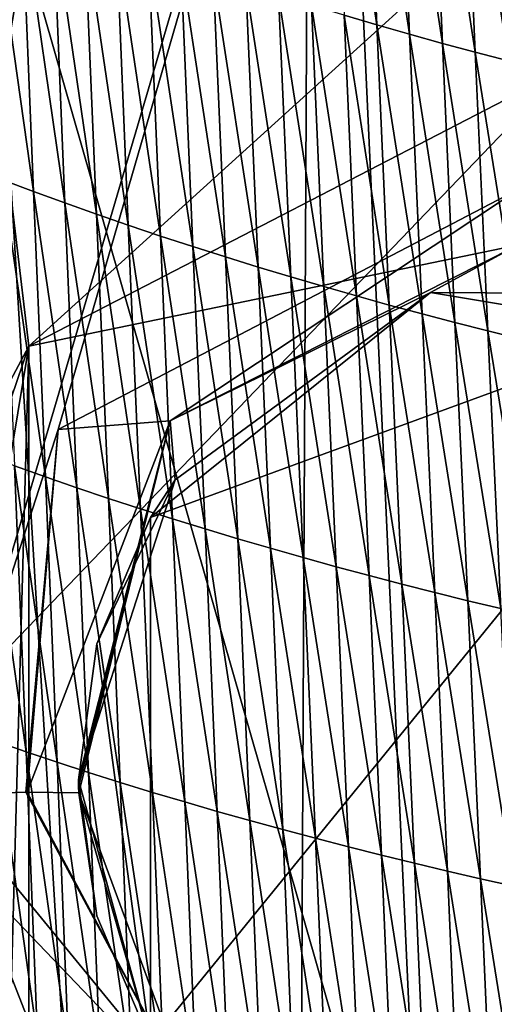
# Model space of a CAD drawing. Extents: x -54 to 446, y -6 to 1624.
# Tile 181 of 225: x -11.62 to -8.62, y 1604.68 to 1610.91. Entities that reach past the tile are written whole.
import ezdxf

# ---------------------------------------------------------------- set-up
doc = ezdxf.new("R2010")
doc.units = 0
doc.header["$LTSCALE"] = 46.933333
for name, color, linetype in [('1000', 7, 'CONTINUOUS'), ('1142', 7, 'CONTINUOUS'), ('1193', 7, 'CONTINUOUS'), ('1281', 7, 'CONTINUOUS'), ('1282', 7, 'CONTINUOUS'), ('1313', 7, 'CONTINUOUS'), ('1314', 7, 'CONTINUOUS'), ('1379', 7, 'CONTINUOUS'), ('1463', 7, 'CONTINUOUS'), ('1577', 7, 'CONTINUOUS'), ('850', 7, 'CONTINUOUS'), ('893', 7, 'CONTINUOUS'), ('899', 7, 'CONTINUOUS'), ('929', 7, 'CONTINUOUS'), ('930', 7, 'CONTINUOUS')]:
    doc.layers.add(name, color=color, linetype=linetype)

msp = doc.modelspace()

# ---------------------------------------------------------------- linework, layer by layer
at = {"layer": '1000', "color": 7, "linetype": 'CONTINUOUS'}
for points in [[(-12.8001, 1623.2398, -9.5999), (-7, 1623.3898, -14.3875), (-12.1278, 1606.0052, -10.4363), (-12.8001, 1623.2398, -9.5999)], [(-12.1278, 1606.0052, -10.4363), (-7, 1623.3898, -14.3875), (-11.379, 1608.3185, -11.248), (-12.1278, 1606.0052, -10.4363)], [(-11.379, 1608.3185, -11.248), (-7, 1623.3898, -14.3875), (-8.4496, 1609.8453, -13.5869), (-11.379, 1608.3185, -11.248)], [(-12.1278, 1606.0052, -10.4363), (-11.2205, 1603.686, -11.4062), (-12.1278, 1586.5052, -10.4363), (-12.1278, 1606.0052, -10.4363)]]:
    msp.add_3dface(points, dxfattribs=at)
at = {"layer": '1142', "color": 7, "linetype": 'CONTINUOUS'}
for points in [[(-10.794, 1607.7602, -6.5), (-10.794, 1604.4398, -6.5), (-11.1339, 1606.9608, -6.5), (-10.794, 1607.7602, -6.5)], [(-10.794, 1604.4398, -6.5), (-11.25, 1606.1, -6.5), (-11.1339, 1606.9608, -6.5), (-10.794, 1604.4398, -6.5)], [(-10.794, 1604.4398, -6.5), (-11.1339, 1605.2391, -6.5), (-11.25, 1606.1, -6.5), (-10.794, 1604.4398, -6.5)]]:
    msp.add_3dface(points, dxfattribs=at)
at = {"layer": '1193', "color": 7, "linetype": 'CONTINUOUS'}
for points in [[(-6.9368, 1603.0288, -10.5186), (-10.794, 1604.4398, -6.5), (-6.9406, 1609.1725, -10.5161), (-6.9368, 1603.0288, -10.5186)], [(-6.9406, 1609.1725, -10.5161), (-10.794, 1604.4398, -6.5), (-10.794, 1607.7602, -6.5), (-6.9406, 1609.1725, -10.5161)]]:
    msp.add_3dface(points, dxfattribs=at)
at = {"layer": '1281', "color": 7, "linetype": 'CONTINUOUS'}
for points in [[(-11.2497, 1606.0589, -10.1091), (-11.25, 1606.1, -10.1088), (-11.1339, 1605.2391, -6.5), (-11.2497, 1606.0589, -10.1091)], [(-11.1339, 1605.2391, -6.5), (-11.25, 1606.1, -10.1088), (-11.25, 1606.1, -6.5), (-11.1339, 1605.2391, -6.5)], [(-11.249, 1606.0178, -10.1102), (-11.2497, 1606.0589, -10.1091), (-11.1339, 1605.2391, -6.5), (-11.249, 1606.0178, -10.1102)], [(-10.5206, 1604.0484, -11.0118), (-11.249, 1606.0178, -10.1102), (-10.794, 1604.4398, -6.5), (-10.5206, 1604.0484, -11.0118)], [(-10.794, 1604.4398, -6.5), (-11.249, 1606.0178, -10.1102), (-11.1339, 1605.2391, -6.5), (-10.794, 1604.4398, -6.5)]]:
    msp.add_3dface(points, dxfattribs=at)
at = {"layer": '1282', "color": 7, "linetype": 'CONTINUOUS'}
for points in [[(-10.6374, 1607.999, -10.8764), (-9.0211, 1609.1854, -12.4909), (-10.794, 1607.7602, -6.5), (-10.6374, 1607.999, -10.8764)], [(-9.0211, 1609.1854, -12.4909), (-6.9406, 1609.1725, -10.5161), (-10.794, 1607.7602, -6.5), (-9.0211, 1609.1854, -12.4909)], [(-9.0211, 1609.1854, -12.4909), (-6.032, 1608.6864, -14.4022), (-6.9406, 1609.1725, -10.5161), (-9.0211, 1609.1854, -12.4909)], [(-11.25, 1606.1, -10.1088), (-10.6374, 1607.999, -10.8764), (-11.25, 1606.1, -6.5), (-11.25, 1606.1, -10.1088)], [(-11.25, 1606.1, -6.5), (-10.6374, 1607.999, -10.8764), (-11.1339, 1606.9608, -6.5), (-11.25, 1606.1, -6.5)], [(-10.6374, 1607.999, -10.8764), (-10.794, 1607.7602, -6.5), (-11.1339, 1606.9608, -6.5), (-10.6374, 1607.999, -10.8764)]]:
    msp.add_3dface(points, dxfattribs=at)
at = {"layer": '1313', "color": 7, "linetype": 'CONTINUOUS'}
for points in [[(-12.5, 1606.1, -6.3048), (-8.1912, 1601.6041, -11.3536), (-12.5, 1606.1, -5), (-12.5, 1606.1, -6.3048)], [(-12.5, 1606.1, -5), (-8.1912, 1601.6041, -11.3536), (-12.26, 1604.6499, -5), (-12.5, 1606.1, -5)]]:
    msp.add_3dface(points, dxfattribs=at)
at = {"layer": '1314', "color": 7, "linetype": 'CONTINUOUS'}
for points in [[(-12.5, 1606.1, -6.3048), (-11.5655, 1608.8454, -5), (-8.1748, 1610.5966, -11.3654), (-12.5, 1606.1, -6.3048)], [(-11.5655, 1608.8454, -5), (-5.8144, 1610.0336, -11.1782), (-8.1748, 1610.5966, -11.3654), (-11.5655, 1608.8454, -5)], [(-11.5655, 1608.8454, -5), (-12.5, 1606.1, -6.3048), (-12.2599, 1607.5501, -5), (-11.5655, 1608.8454, -5)]]:
    msp.add_3dface(points, dxfattribs=at)
at = {"layer": '1379', "color": 7, "linetype": 'CONTINUOUS'}
for points in [[(-12.2614, 1619.4279, 6.757), (-9.7708, 1617.9913, 13.5274), (-9.9522, 1581.5035, 9.8465), (-12.2614, 1619.4279, 6.757)], [(-9.7708, 1617.9913, 13.5274), (-7.5549, 1569.8057, 11.7864), (-9.9522, 1581.5035, 9.8465), (-9.7708, 1617.9913, 13.5274)], [(-6.7, 1617.041, 17.2233), (-7.5549, 1569.8057, 11.7864), (-9.7708, 1617.9913, 13.5274), (-6.7, 1617.041, 17.2233)]]:
    msp.add_3dface(points, dxfattribs=at)
at = {"layer": '1463', "color": 7, "linetype": 'CONTINUOUS'}
msp.add_3dface([(-12.2831, 1569.7172, 6.7175), (-12.2614, 1619.4279, 6.757), (-9.9522, 1581.5035, 9.8465), (-12.2831, 1569.7172, 6.7175)], dxfattribs=at)
at = {"layer": '1577', "color": 7, "linetype": 'CONTINUOUS'}
for points in [[(-9.4362, 1612.6879, 18.3129), (-9.6432, 1612.7516, 18.1093), (-9.3598, 1610.8793, 18.1792), (-9.4362, 1612.6879, 18.3129)], [(-9.3598, 1610.8793, 18.1792), (-9.6432, 1612.7516, 18.1093), (-9.5672, 1610.9403, 17.9766), (-9.3598, 1610.8793, 18.1792)], [(-9.2296, 1612.626, 18.5095), (-9.4362, 1612.6879, 18.3129), (-9.1529, 1610.8199, 18.3749), (-9.2296, 1612.626, 18.5095)], [(-9.1529, 1610.8199, 18.3749), (-9.4362, 1612.6879, 18.3129), (-9.3598, 1610.8793, 18.1792), (-9.1529, 1610.8199, 18.3749)], [(-9.0228, 1612.5658, 18.6987), (-9.2296, 1612.626, 18.5095), (-8.9455, 1610.7623, 18.5633), (-9.0228, 1612.5658, 18.6987)], [(-8.9455, 1610.7623, 18.5633), (-9.2296, 1612.626, 18.5095), (-9.1529, 1610.8199, 18.3749), (-8.9455, 1610.7623, 18.5633)], [(-8.8152, 1612.5074, 18.8803), (-9.0228, 1612.5658, 18.6987), (-8.737, 1610.7063, 18.7441), (-8.8152, 1612.5074, 18.8803)], [(-8.737, 1610.7063, 18.7441), (-9.0228, 1612.5658, 18.6987), (-8.9455, 1610.7623, 18.5633), (-8.737, 1610.7063, 18.7441)], [(-8.6066, 1612.4507, 19.0548), (-8.8152, 1612.5074, 18.8803), (-8.5271, 1610.652, 18.9178), (-8.6066, 1612.4507, 19.0548)], [(-8.5271, 1610.652, 18.9178), (-8.8152, 1612.5074, 18.8803), (-8.737, 1610.7063, 18.7441), (-8.5271, 1610.652, 18.9178)], [(-11.6092, 1611.637, 15.5319), (-11.804, 1611.715, 15.2406), (-11.5354, 1609.8249, 15.4231), (-11.6092, 1611.637, 15.5319)], [(-11.5354, 1609.8249, 15.4231), (-11.804, 1611.715, 15.2406), (-11.7309, 1609.8991, 15.1355), (-11.5354, 1609.8249, 15.4231)], [(-11.4117, 1611.5604, 15.8139), (-11.6092, 1611.637, 15.5319), (-11.3373, 1609.7522, 15.7016), (-11.4117, 1611.5604, 15.8139)], [(-11.3373, 1609.7522, 15.7016), (-11.6092, 1611.637, 15.5319), (-11.5354, 1609.8249, 15.4231), (-11.3373, 1609.7522, 15.7016)], [(-11.212, 1611.4854, 16.087), (-11.4117, 1611.5604, 15.8139), (-11.1371, 1609.6809, 15.9715), (-11.212, 1611.4854, 16.087)], [(-11.1371, 1609.6809, 15.9715), (-11.4117, 1611.5604, 15.8139), (-11.3373, 1609.7522, 15.7016), (-11.1371, 1609.6809, 15.9715)], [(-11.0103, 1611.4118, 16.3513), (-11.212, 1611.4854, 16.087), (-10.9349, 1609.6111, 16.2328), (-11.0103, 1611.4118, 16.3513)], [(-10.9349, 1609.6111, 16.2328), (-11.212, 1611.4854, 16.087), (-11.1371, 1609.6809, 15.9715), (-10.9349, 1609.6111, 16.2328)], [(-10.807, 1611.3398, 16.6071), (-11.0103, 1611.4118, 16.3513), (-10.7311, 1609.5427, 16.4859), (-10.807, 1611.3398, 16.6071)], [(-10.7311, 1609.5427, 16.4859), (-11.0103, 1611.4118, 16.3513), (-10.9349, 1609.6111, 16.2328), (-10.7311, 1609.5427, 16.4859)], [(-10.6022, 1611.2693, 16.8547), (-10.807, 1611.3398, 16.6071), (-10.526, 1609.4758, 16.731), (-10.6022, 1611.2693, 16.8547)], [(-10.526, 1609.4758, 16.731), (-10.807, 1611.3398, 16.6071), (-10.7311, 1609.5427, 16.4859), (-10.526, 1609.4758, 16.731)], [(-10.3964, 1611.2003, 17.0942), (-10.6022, 1611.2693, 16.8547), (-10.3197, 1609.4104, 16.9683), (-10.3964, 1611.2003, 17.0942)], [(-10.3197, 1609.4104, 16.9683), (-10.6022, 1611.2693, 16.8547), (-10.526, 1609.4758, 16.731), (-10.3197, 1609.4104, 16.9683)], [(-10.1896, 1611.133, 17.326), (-10.3964, 1611.2003, 17.0942), (-10.1127, 1609.3464, 17.1981), (-10.1896, 1611.133, 17.326)], [(-10.1127, 1609.3464, 17.1981), (-10.3964, 1611.2003, 17.0942), (-10.3197, 1609.4104, 16.9683), (-10.1127, 1609.3464, 17.1981)], [(-9.9824, 1611.0672, 17.5502), (-10.1896, 1611.133, 17.326), (-9.905, 1609.284, 17.4206), (-9.9824, 1611.0672, 17.5502)], [(-9.905, 1609.284, 17.4206), (-10.1896, 1611.133, 17.326), (-10.1127, 1609.3464, 17.1981), (-9.905, 1609.284, 17.4206)], [(-9.7748, 1611.0029, 17.767), (-9.9824, 1611.0672, 17.5502), (-9.6971, 1609.2231, 17.6359), (-9.7748, 1611.0029, 17.767)], [(-9.6971, 1609.2231, 17.6359), (-9.9824, 1611.0672, 17.5502), (-9.905, 1609.284, 17.4206), (-9.6971, 1609.2231, 17.6359)], [(-9.5672, 1610.9403, 17.9766), (-9.7748, 1611.0029, 17.767), (-9.4891, 1609.1637, 17.8442), (-9.5672, 1610.9403, 17.9766)], [(-9.4891, 1609.1637, 17.8442), (-9.7748, 1611.0029, 17.767), (-9.6971, 1609.2231, 17.6359), (-9.4891, 1609.1637, 17.8442)], [(-9.3598, 1610.8793, 18.1792), (-9.5672, 1610.9403, 17.9766), (-9.2813, 1609.1058, 18.0457), (-9.3598, 1610.8793, 18.1792)], [(-9.2813, 1609.1058, 18.0457), (-9.5672, 1610.9403, 17.9766), (-9.4891, 1609.1637, 17.8442), (-9.2813, 1609.1058, 18.0457)], [(-9.1529, 1610.8199, 18.3749), (-9.3598, 1610.8793, 18.1792), (-9.0739, 1609.0495, 18.2406), (-9.1529, 1610.8199, 18.3749)], [(-9.0739, 1609.0495, 18.2406), (-9.3598, 1610.8793, 18.1792), (-9.2813, 1609.1058, 18.0457), (-9.0739, 1609.0495, 18.2406)], [(-8.9455, 1610.7623, 18.5633), (-9.1529, 1610.8199, 18.3749), (-8.8659, 1608.9948, 18.4281), (-8.9455, 1610.7623, 18.5633)], [(-8.8659, 1608.9948, 18.4281), (-9.1529, 1610.8199, 18.3749), (-9.0739, 1609.0495, 18.2406), (-8.8659, 1608.9948, 18.4281)], [(-8.737, 1610.7063, 18.7441), (-8.9455, 1610.7623, 18.5633), (-8.6564, 1608.9419, 18.6081), (-8.737, 1610.7063, 18.7441)], [(-8.6564, 1608.9419, 18.6081), (-8.9455, 1610.7623, 18.5633), (-8.8659, 1608.9948, 18.4281), (-8.6564, 1608.9419, 18.6081)], [(-8.5271, 1610.652, 18.9178), (-8.737, 1610.7063, 18.7441), (-8.4454, 1608.8904, 18.7809), (-8.5271, 1610.652, 18.9178)], [(-8.4454, 1608.8904, 18.7809), (-8.737, 1610.7063, 18.7441), (-8.6564, 1608.9419, 18.6081), (-8.4454, 1608.8904, 18.7809)], [(-11.5354, 1609.8249, 15.4231), (-11.7309, 1609.8991, 15.1355), (-11.4605, 1608.0185, 15.3124), (-11.5354, 1609.8249, 15.4231)], [(-11.4605, 1608.0185, 15.3124), (-11.7309, 1609.8991, 15.1355), (-11.6567, 1608.0886, 15.0286), (-11.4605, 1608.0185, 15.3124)], [(-11.3373, 1609.7522, 15.7016), (-11.5354, 1609.8249, 15.4231), (-11.2618, 1607.9497, 15.5875), (-11.3373, 1609.7522, 15.7016)], [(-11.2618, 1607.9497, 15.5875), (-11.5354, 1609.8249, 15.4231), (-11.4605, 1608.0185, 15.3124), (-11.2618, 1607.9497, 15.5875)], [(-11.1371, 1609.6809, 15.9715), (-11.3373, 1609.7522, 15.7016), (-11.0611, 1607.8823, 15.854), (-11.1371, 1609.6809, 15.9715)], [(-11.0611, 1607.8823, 15.854), (-11.3373, 1609.7522, 15.7016), (-11.2618, 1607.9497, 15.5875), (-11.0611, 1607.8823, 15.854)], [(-10.9349, 1609.6111, 16.2328), (-11.1371, 1609.6809, 15.9715), (-10.8584, 1607.8163, 16.1124), (-10.9349, 1609.6111, 16.2328)], [(-10.8584, 1607.8163, 16.1124), (-11.1371, 1609.6809, 15.9715), (-11.0611, 1607.8823, 15.854), (-10.8584, 1607.8163, 16.1124)], [(-10.7311, 1609.5427, 16.4859), (-10.9349, 1609.6111, 16.2328), (-10.6542, 1607.7516, 16.3627), (-10.7311, 1609.5427, 16.4859)], [(-10.6542, 1607.7516, 16.3627), (-10.9349, 1609.6111, 16.2328), (-10.8584, 1607.8163, 16.1124), (-10.6542, 1607.7516, 16.3627)], [(-10.526, 1609.4758, 16.731), (-10.7311, 1609.5427, 16.4859), (-10.4486, 1607.6884, 16.6052), (-10.526, 1609.4758, 16.731)], [(-10.4486, 1607.6884, 16.6052), (-10.7311, 1609.5427, 16.4859), (-10.6542, 1607.7516, 16.3627), (-10.4486, 1607.6884, 16.6052)], [(-10.3197, 1609.4104, 16.9683), (-10.526, 1609.4758, 16.731), (-10.2419, 1607.6266, 16.8403), (-10.3197, 1609.4104, 16.9683)], [(-10.2419, 1607.6266, 16.8403), (-10.526, 1609.4758, 16.731), (-10.4486, 1607.6884, 16.6052), (-10.2419, 1607.6266, 16.8403)], [(-10.1127, 1609.3464, 17.1981), (-10.3197, 1609.4104, 16.9683), (-10.0344, 1607.5662, 17.0681), (-10.1127, 1609.3464, 17.1981)], [(-10.0344, 1607.5662, 17.0681), (-10.3197, 1609.4104, 16.9683), (-10.2419, 1607.6266, 16.8403), (-10.0344, 1607.5662, 17.0681)], [(-9.905, 1609.284, 17.4206), (-10.1127, 1609.3464, 17.1981), (-9.8264, 1607.5072, 17.2887), (-9.905, 1609.284, 17.4206)], [(-9.8264, 1607.5072, 17.2887), (-10.1127, 1609.3464, 17.1981), (-10.0344, 1607.5662, 17.0681), (-9.8264, 1607.5072, 17.2887)], [(-9.6971, 1609.2231, 17.6359), (-9.905, 1609.284, 17.4206), (-9.6181, 1607.4497, 17.5024), (-9.6971, 1609.2231, 17.6359)], [(-9.6181, 1607.4497, 17.5024), (-9.905, 1609.284, 17.4206), (-9.8264, 1607.5072, 17.2887), (-9.6181, 1607.4497, 17.5024)], [(-9.4891, 1609.1637, 17.8442), (-9.6971, 1609.2231, 17.6359), (-9.4096, 1607.3936, 17.7094), (-9.4891, 1609.1637, 17.8442)], [(-9.4096, 1607.3936, 17.7094), (-9.6971, 1609.2231, 17.6359), (-9.6181, 1607.4497, 17.5024), (-9.4096, 1607.3936, 17.7094)], [(-9.2813, 1609.1058, 18.0457), (-9.4891, 1609.1637, 17.8442), (-9.2014, 1607.339, 17.9097), (-9.2813, 1609.1058, 18.0457)], [(-9.2014, 1607.339, 17.9097), (-9.4891, 1609.1637, 17.8442), (-9.4096, 1607.3936, 17.7094), (-9.2014, 1607.339, 17.9097)], [(-9.0739, 1609.0495, 18.2406), (-9.2813, 1609.1058, 18.0457), (-8.9934, 1607.2859, 18.1036), (-9.0739, 1609.0495, 18.2406)], [(-8.9934, 1607.2859, 18.1036), (-9.2813, 1609.1058, 18.0457), (-9.2014, 1607.339, 17.9097), (-8.9934, 1607.2859, 18.1036)], [(-8.8659, 1608.9948, 18.4281), (-9.0739, 1609.0495, 18.2406), (-8.7846, 1607.2343, 18.2902), (-8.8659, 1608.9948, 18.4281)], [(-8.7846, 1607.2343, 18.2902), (-9.0739, 1609.0495, 18.2406), (-8.9934, 1607.2859, 18.1036), (-8.7846, 1607.2343, 18.2902)], [(-8.6564, 1608.9419, 18.6081), (-8.8659, 1608.9948, 18.4281), (-8.5741, 1607.1844, 18.4693), (-8.6564, 1608.9419, 18.6081)], [(-8.5741, 1607.1844, 18.4693), (-8.8659, 1608.9948, 18.4281), (-8.7846, 1607.2343, 18.2902), (-8.5741, 1607.1844, 18.4693)], [(-8.4454, 1608.8904, 18.7809), (-8.6564, 1608.9419, 18.6081), (-8.3619, 1607.136, 18.6412), (-8.4454, 1608.8904, 18.7809)], [(-8.3619, 1607.136, 18.6412), (-8.6564, 1608.9419, 18.6081), (-8.5741, 1607.1844, 18.4693), (-8.3619, 1607.136, 18.6412)], [(-11.6567, 1608.0886, 15.0286), (-11.8503, 1608.1601, 14.7359), (-11.5828, 1606.278, 14.9194), (-11.6567, 1608.0886, 15.0286)], [(-11.5828, 1606.278, 14.9194), (-11.8503, 1608.1601, 14.7359), (-11.7771, 1606.3454, 14.6307), (-11.5828, 1606.278, 14.9194)], [(-11.4605, 1608.0185, 15.3124), (-11.6567, 1608.0886, 15.0286), (-11.386, 1606.2118, 15.1994), (-11.4605, 1608.0185, 15.3124)], [(-11.386, 1606.2118, 15.1994), (-11.6567, 1608.0886, 15.0286), (-11.5828, 1606.278, 14.9194), (-11.386, 1606.2118, 15.1994)], [(-11.2618, 1607.9497, 15.5875), (-11.4605, 1608.0185, 15.3124), (-11.1868, 1606.147, 15.4708), (-11.2618, 1607.9497, 15.5875)], [(-11.1868, 1606.147, 15.4708), (-11.4605, 1608.0185, 15.3124), (-11.386, 1606.2118, 15.1994), (-11.1868, 1606.147, 15.4708)], [(-11.0611, 1607.8823, 15.854), (-11.2618, 1607.9497, 15.5875), (-10.9855, 1606.0834, 15.7341), (-11.0611, 1607.8823, 15.854)], [(-10.9855, 1606.0834, 15.7341), (-11.2618, 1607.9497, 15.5875), (-11.1868, 1606.147, 15.4708), (-10.9855, 1606.0834, 15.7341)], [(-10.8584, 1607.8163, 16.1124), (-11.0611, 1607.8823, 15.854), (-10.7824, 1606.0212, 15.9893), (-10.8584, 1607.8163, 16.1124)], [(-10.7824, 1606.0212, 15.9893), (-11.0611, 1607.8823, 15.854), (-10.9855, 1606.0834, 15.7341), (-10.7824, 1606.0212, 15.9893)], [(-10.6542, 1607.7516, 16.3627), (-10.8584, 1607.8163, 16.1124), (-10.5777, 1605.9603, 16.2367), (-10.6542, 1607.7516, 16.3627)], [(-10.5777, 1605.9603, 16.2367), (-10.8584, 1607.8163, 16.1124), (-10.7824, 1606.0212, 15.9893), (-10.5777, 1605.9603, 16.2367)], [(-10.4486, 1607.6884, 16.6052), (-10.6542, 1607.7516, 16.3627), (-10.3717, 1605.9008, 16.4767), (-10.4486, 1607.6884, 16.6052)], [(-10.3717, 1605.9008, 16.4767), (-10.6542, 1607.7516, 16.3627), (-10.5777, 1605.9603, 16.2367), (-10.3717, 1605.9008, 16.4767)], [(-10.2419, 1607.6266, 16.8403), (-10.4486, 1607.6884, 16.6052), (-10.1647, 1605.8425, 16.7094), (-10.2419, 1607.6266, 16.8403)], [(-10.1647, 1605.8425, 16.7094), (-10.4486, 1607.6884, 16.6052), (-10.3717, 1605.9008, 16.4767), (-10.1647, 1605.8425, 16.7094)], [(-10.0344, 1607.5662, 17.0681), (-10.2419, 1607.6266, 16.8403), (-9.9568, 1605.7857, 16.9351), (-10.0344, 1607.5662, 17.0681)], [(-9.9568, 1605.7857, 16.9351), (-10.2419, 1607.6266, 16.8403), (-10.1647, 1605.8425, 16.7094), (-9.9568, 1605.7857, 16.9351)], [(-9.8264, 1607.5072, 17.2887), (-10.0344, 1607.5662, 17.0681), (-9.7484, 1605.7302, 17.1538), (-9.8264, 1607.5072, 17.2887)], [(-9.7484, 1605.7302, 17.1538), (-10.0344, 1607.5662, 17.0681), (-9.9568, 1605.7857, 16.9351), (-9.7484, 1605.7302, 17.1538)], [(-9.6181, 1607.4497, 17.5024), (-9.8264, 1607.5072, 17.2887), (-9.5396, 1605.6761, 17.3658), (-9.6181, 1607.4497, 17.5024)], [(-9.5396, 1605.6761, 17.3658), (-9.8264, 1607.5072, 17.2887), (-9.7484, 1605.7302, 17.1538), (-9.5396, 1605.6761, 17.3658)], [(-9.4096, 1607.3936, 17.7094), (-9.6181, 1607.4497, 17.5024), (-9.3307, 1605.6233, 17.5713), (-9.4096, 1607.3936, 17.7094)], [(-9.3307, 1605.6233, 17.5713), (-9.6181, 1607.4497, 17.5024), (-9.5396, 1605.6761, 17.3658), (-9.3307, 1605.6233, 17.5713)], [(-9.2014, 1607.339, 17.9097), (-9.4096, 1607.3936, 17.7094), (-9.1219, 1605.572, 17.7704), (-9.2014, 1607.339, 17.9097)], [(-9.1219, 1605.572, 17.7704), (-9.4096, 1607.3936, 17.7094), (-9.3307, 1605.6233, 17.5713), (-9.1219, 1605.572, 17.7704)], [(-8.9934, 1607.2859, 18.1036), (-9.2014, 1607.339, 17.9097), (-8.9134, 1605.522, 17.9632), (-8.9934, 1607.2859, 18.1036)], [(-8.9134, 1605.522, 17.9632), (-9.2014, 1607.339, 17.9097), (-9.1219, 1605.572, 17.7704), (-8.9134, 1605.522, 17.9632)], [(-8.7846, 1607.2343, 18.2902), (-8.9934, 1607.2859, 18.1036), (-8.7038, 1605.4736, 18.1488), (-8.7846, 1607.2343, 18.2902)], [(-8.7038, 1605.4736, 18.1488), (-8.9934, 1607.2859, 18.1036), (-8.9134, 1605.522, 17.9632), (-8.7038, 1605.4736, 18.1488)], [(-8.5741, 1607.1844, 18.4693), (-8.7846, 1607.2343, 18.2902), (-8.4924, 1605.4267, 18.3269), (-8.5741, 1607.1844, 18.4693)], [(-8.4924, 1605.4267, 18.3269), (-8.7846, 1607.2343, 18.2902), (-8.7038, 1605.4736, 18.1488), (-8.4924, 1605.4267, 18.3269)], [(-11.5828, 1606.278, 14.9194), (-11.7771, 1606.3454, 14.6307), (-11.5107, 1604.4615, 14.8071), (-11.5828, 1606.278, 14.9194)], [(-11.5107, 1604.4615, 14.8071), (-11.7771, 1606.3454, 14.6307), (-11.7055, 1604.525, 14.5225), (-11.5107, 1604.4615, 14.8071)], [(-11.386, 1606.2118, 15.1994), (-11.5828, 1606.278, 14.9194), (-11.3133, 1604.3993, 15.0831), (-11.386, 1606.2118, 15.1994)], [(-11.3133, 1604.3993, 15.0831), (-11.5828, 1606.278, 14.9194), (-11.5107, 1604.4615, 14.8071), (-11.3133, 1604.3993, 15.0831)], [(-11.1868, 1606.147, 15.4708), (-11.386, 1606.2118, 15.1994), (-11.1137, 1604.3382, 15.3509), (-11.1868, 1606.147, 15.4708)], [(-11.1137, 1604.3382, 15.3509), (-11.386, 1606.2118, 15.1994), (-11.3133, 1604.3993, 15.0831), (-11.1137, 1604.3382, 15.3509)], [(-10.9855, 1606.0834, 15.7341), (-11.1868, 1606.147, 15.4708), (-10.9119, 1604.2785, 15.6107), (-10.9855, 1606.0834, 15.7341)], [(-10.9119, 1604.2785, 15.6107), (-11.1868, 1606.147, 15.4708), (-11.1137, 1604.3382, 15.3509), (-10.9119, 1604.2785, 15.6107)], [(-10.7824, 1606.0212, 15.9893), (-10.9855, 1606.0834, 15.7341), (-10.7084, 1604.2199, 15.8628), (-10.7824, 1606.0212, 15.9893)], [(-10.7084, 1604.2199, 15.8628), (-10.9855, 1606.0834, 15.7341), (-10.9119, 1604.2785, 15.6107), (-10.7084, 1604.2199, 15.8628)], [(-10.5777, 1605.9603, 16.2367), (-10.7824, 1606.0212, 15.9893), (-10.5034, 1604.1627, 16.1073), (-10.5777, 1605.9603, 16.2367)], [(-10.5034, 1604.1627, 16.1073), (-10.7824, 1606.0212, 15.9893), (-10.7084, 1604.2199, 15.8628), (-10.5034, 1604.1627, 16.1073)], [(-10.3717, 1605.9008, 16.4767), (-10.5777, 1605.9603, 16.2367), (-10.2971, 1604.1067, 16.3446), (-10.3717, 1605.9008, 16.4767)], [(-10.2971, 1604.1067, 16.3446), (-10.5777, 1605.9603, 16.2367), (-10.5034, 1604.1627, 16.1073), (-10.2971, 1604.1067, 16.3446)], [(-10.1647, 1605.8425, 16.7094), (-10.3717, 1605.9008, 16.4767), (-10.0897, 1604.052, 16.5749), (-10.1647, 1605.8425, 16.7094)], [(-10.0897, 1604.052, 16.5749), (-10.3717, 1605.9008, 16.4767), (-10.2971, 1604.1067, 16.3446), (-10.0897, 1604.052, 16.5749)], [(-9.9568, 1605.7857, 16.9351), (-10.1647, 1605.8425, 16.7094), (-9.8815, 1603.9986, 16.7983), (-9.9568, 1605.7857, 16.9351)], [(-9.8815, 1603.9986, 16.7983), (-10.1647, 1605.8425, 16.7094), (-10.0897, 1604.052, 16.5749), (-9.8815, 1603.9986, 16.7983)], [(-9.7484, 1605.7302, 17.1538), (-9.9568, 1605.7857, 16.9351), (-9.6727, 1603.9464, 17.0151), (-9.7484, 1605.7302, 17.1538)], [(-9.6727, 1603.9464, 17.0151), (-9.9568, 1605.7857, 16.9351), (-9.8815, 1603.9986, 16.7983), (-9.6727, 1603.9464, 17.0151)], [(-9.5396, 1605.6761, 17.3658), (-9.7484, 1605.7302, 17.1538), (-9.4636, 1603.8956, 17.2254), (-9.5396, 1605.6761, 17.3658)], [(-9.4636, 1603.8956, 17.2254), (-9.7484, 1605.7302, 17.1538), (-9.6727, 1603.9464, 17.0151), (-9.4636, 1603.8956, 17.2254)], [(-9.3307, 1605.6233, 17.5713), (-9.5396, 1605.6761, 17.3658), (-9.2542, 1603.8461, 17.4292), (-9.3307, 1605.6233, 17.5713)], [(-9.2542, 1603.8461, 17.4292), (-9.5396, 1605.6761, 17.3658), (-9.4636, 1603.8956, 17.2254), (-9.2542, 1603.8461, 17.4292)], [(-9.1219, 1605.572, 17.7704), (-9.3307, 1605.6233, 17.5713), (-9.045, 1603.7979, 17.6269), (-9.1219, 1605.572, 17.7704)], [(-9.045, 1603.7979, 17.6269), (-9.3307, 1605.6233, 17.5713), (-9.2542, 1603.8461, 17.4292), (-9.045, 1603.7979, 17.6269)], [(-8.9134, 1605.522, 17.9632), (-9.1219, 1605.572, 17.7704), (-8.8359, 1603.751, 17.8185), (-8.9134, 1605.522, 17.9632)], [(-8.8359, 1603.751, 17.8185), (-9.1219, 1605.572, 17.7704), (-9.045, 1603.7979, 17.6269), (-8.8359, 1603.751, 17.8185)], [(-8.7038, 1605.4736, 18.1488), (-8.9134, 1605.522, 17.9632), (-8.6257, 1603.7056, 18.003), (-8.7038, 1605.4736, 18.1488)], [(-8.6257, 1603.7056, 18.003), (-8.9134, 1605.522, 17.9632), (-8.8359, 1603.751, 17.8185), (-8.6257, 1603.7056, 18.003)], [(-8.4924, 1605.4267, 18.3269), (-8.7038, 1605.4736, 18.1488), (-8.4134, 1603.6617, 18.18), (-8.4924, 1605.4267, 18.3269)], [(-8.4134, 1603.6617, 18.18), (-8.7038, 1605.4736, 18.1488), (-8.6257, 1603.7056, 18.003), (-8.4134, 1603.6617, 18.18)]]:
    msp.add_3dface(points, dxfattribs=at)
at = {"layer": '850', "color": 7, "linetype": 'CONTINUOUS'}
for points in [[(-11.5655, 1608.8454, -5), (-12.2599, 1607.5501, -5), (-12.5, 1606.1, -5), (-11.5655, 1608.8454, -5)], [(-11.5655, 1608.8454, -5), (-12.5, 1606.1, -5), (-12.26, 1604.6499, -5), (-11.5655, 1608.8454, -5)], [(-11.5655, 1603.3546, -5), (-11.5655, 1608.8454, -5), (-12.26, 1604.6499, -5), (-11.5655, 1603.3546, -5)]]:
    msp.add_3dface(points, dxfattribs=at)
at = {"layer": '893', "color": 7, "linetype": 'CONTINUOUS'}
for points in [[(-9.8267, 1621.5815, -9.9718), (-13, 1621.2565, -5.1962), (-12.5, 1606.1, -6.3048), (-9.8267, 1621.5815, -9.9718)], [(-9.8267, 1621.5815, -9.9718), (-12.5, 1606.1, -6.3048), (-8.1748, 1610.5966, -11.3654), (-9.8267, 1621.5815, -9.9718)], [(-7.5, 1615.1, -11.8216), (-9.8267, 1621.5815, -9.9718), (-8.1748, 1610.5966, -11.3654), (-7.5, 1615.1, -11.8216)], [(-8.1912, 1601.6041, -11.3536), (-12.5, 1606.1, -6.3048), (-8.1748, 1591.0966, -11.3654), (-8.1912, 1601.6041, -11.3536)], [(-12.5, 1606.1, -6.3048), (-12.5, 1586.6, -6.3048), (-8.1748, 1591.0966, -11.3654), (-12.5, 1606.1, -6.3048)]]:
    msp.add_3dface(points, dxfattribs=at)
at = {"layer": '899', "color": 7, "linetype": 'CONTINUOUS'}
for points in [[(-12.6, 1571.2556, 0), (0, 1571.0357, 12.6), (-12.0607, 1613, 3.647), (-12.6, 1571.2556, 0)], [(-12.6, 1571.2556, 0), (-12.0607, 1613, 3.647), (-11.5655, 1608.8454, -5), (-12.6, 1571.2556, 0)], [(-12.0607, 1613, 3.647), (-6.9799, 1613, -10.49), (-11.5655, 1608.8454, -5), (-12.0607, 1613, 3.647)], [(-12.0607, 1613, 3.647), (0, 1571.0357, 12.6), (0, 1613, 12.6), (-12.0607, 1613, 3.647)], [(-11.5655, 1608.8454, -5), (-6.9799, 1613, -10.49), (-5.8144, 1610.0336, -11.1782), (-11.5655, 1608.8454, -5)], [(-12.6, 1571.2556, 0), (-11.5655, 1608.8454, -5), (-11.5655, 1603.3546, -5), (-12.6, 1571.2556, 0)]]:
    msp.add_3dface(points, dxfattribs=at)
at = {"layer": '929', "color": 7, "linetype": 'CONTINUOUS'}
for points in [[(-11.379, 1608.3185, -11.248), (-8.4496, 1609.8453, -13.5869), (-10.6705, 1608.3728, -11.5901), (-11.379, 1608.3185, -11.248)], [(-10.6705, 1608.3728, -11.5901), (-8.4496, 1609.8453, -13.5869), (-8.4885, 1609.4753, -13.3799), (-10.6705, 1608.3728, -11.5901)], [(-10.6705, 1608.3728, -11.5901), (-8.4885, 1609.4753, -13.3799), (-9.0211, 1609.1854, -12.4909), (-10.6705, 1608.3728, -11.5901)], [(-9.0211, 1609.1854, -12.4909), (-8.4885, 1609.4753, -13.3799), (-6.032, 1608.6864, -14.4022), (-9.0211, 1609.1854, -12.4909)], [(-10.6374, 1607.999, -10.8764), (-10.6705, 1608.3728, -11.5901), (-9.0211, 1609.1854, -12.4909), (-10.6374, 1607.999, -10.8764)], [(-11.5765, 1606.0233, -10.5792), (-11.379, 1608.3185, -11.248), (-10.6705, 1608.3728, -11.5901), (-11.5765, 1606.0233, -10.5792)], [(-11.249, 1606.0178, -10.1102), (-11.5765, 1606.0233, -10.5792), (-10.6705, 1608.3728, -11.5901), (-11.249, 1606.0178, -10.1102)], [(-11.2497, 1606.0589, -10.1091), (-10.6705, 1608.3728, -11.5901), (-11.25, 1606.1, -10.1088), (-11.2497, 1606.0589, -10.1091)], [(-11.25, 1606.1, -10.1088), (-10.6705, 1608.3728, -11.5901), (-10.6374, 1607.999, -10.8764), (-11.25, 1606.1, -10.1088)], [(-11.249, 1606.0178, -10.1102), (-10.6705, 1608.3728, -11.5901), (-11.2497, 1606.0589, -10.1091), (-11.249, 1606.0178, -10.1102)], [(-12.1278, 1606.0052, -10.4363), (-11.379, 1608.3185, -11.248), (-11.5832, 1606.0232, -10.5817), (-12.1278, 1606.0052, -10.4363)], [(-11.379, 1608.3185, -11.248), (-11.5765, 1606.0233, -10.5792), (-11.5832, 1606.0232, -10.5817), (-11.379, 1608.3185, -11.248)]]:
    msp.add_3dface(points, dxfattribs=at)
at = {"layer": '930', "color": 7, "linetype": 'CONTINUOUS'}
for points in [[(-10.5206, 1604.0484, -11.0118), (-12.1278, 1606.0052, -10.4363), (-11.5832, 1606.0232, -10.5817), (-10.5206, 1604.0484, -11.0118)], [(-11.2205, 1603.686, -11.4062), (-12.1278, 1606.0052, -10.4363), (-10.5206, 1604.0484, -11.0118), (-11.2205, 1603.686, -11.4062)], [(-11.5765, 1606.0233, -10.5792), (-10.5206, 1604.0484, -11.0118), (-11.5832, 1606.0232, -10.5817), (-11.5765, 1606.0233, -10.5792)], [(-11.249, 1606.0178, -10.1102), (-10.5206, 1604.0484, -11.0118), (-11.5765, 1606.0233, -10.5792), (-11.249, 1606.0178, -10.1102)]]:
    msp.add_3dface(points, dxfattribs=at)

doc.saveas('drawing.dxf')
